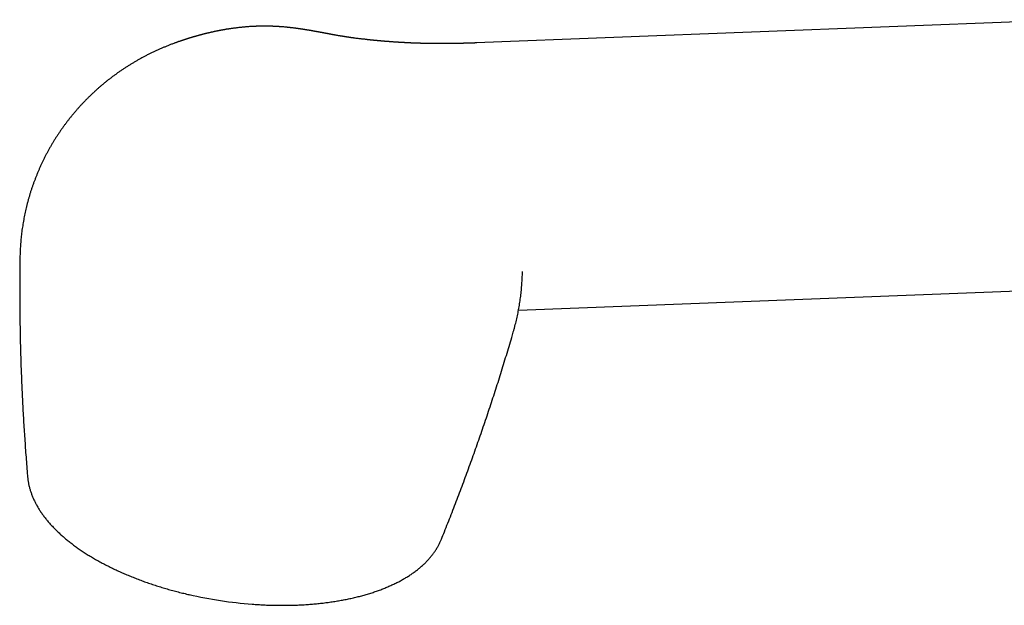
# Model space of a CAD drawing. Header units: millimetres. Extents: x 8 to 815, y 12 to 600.
# Tile 9 of 22: x 596 to 702, y 170 to 233. Entities that reach past the tile are written whole.
import ezdxf

# ---------------------------------------------------------------- set-up
doc = ezdxf.new("R2010")
doc.units = ezdxf.units.MM

msp = doc.modelspace()

# ---------------------------------------------------------------- linework, layer by layer
at = {"color": 7, "linetype": 'Continuous', "lineweight": 30}
for p, q in [((709.99, 233.5), (645.45, 230.99)), ((650.44, 206.31), (650.44, 206.32)), ((650.01, 202.15), (711.12, 204.52)), ((641.7, 177.45), (641.7, 177.45))]:
    msp.add_line(p, q, dxfattribs=at)
msp.add_arc((624.69, 216.34), 46.04, 257.135, 265.7176, dxfattribs=at)
for points, knots in [([(645.51, 230.99), (645.51, 230.99), (645.49, 230.99), (645.47, 230.99), (645.44, 230.99), (645.42, 230.99), (645.4, 230.99), (645.38, 230.99), (645.35, 230.99), (645.31, 230.99), (645.28, 230.98), (645.26, 230.98), (645.23, 230.98), (645.21, 230.98), (645.19, 230.98), (645.16, 230.98), (645.13, 230.98), (645.1, 230.98), (645.07, 230.98), (645.04, 230.98), (645.02, 230.98), (644.99, 230.97), (644.96, 230.97), (644.93, 230.97), (644.88, 230.97), (644.84, 230.97), (644.79, 230.97), (644.75, 230.97), (644.72, 230.97), (644.7, 230.96), (644.67, 230.96), (644.64, 230.96), (644.61, 230.96), (644.57, 230.96), (644.54, 230.96), (644.51, 230.96), (644.48, 230.96), (644.46, 230.96), (644.42, 230.96), (644.36, 230.95), (644.29, 230.95), (644.22, 230.95), (644.15, 230.95), (644.07, 230.95), (643.99, 230.94), (643.92, 230.94), (643.86, 230.94), (643.8, 230.94), (643.75, 230.94), (643.69, 230.94), (643.63, 230.94), (643.58, 230.94), (643.53, 230.93), (643.48, 230.93), (643.43, 230.93), (643.39, 230.93), (643.34, 230.93), (643.28, 230.93), (643.23, 230.93), (643.17, 230.93), (643.12, 230.93), (643.07, 230.93), (643.02, 230.93), (642.97, 230.93), (642.92, 230.92), (642.86, 230.92), (642.8, 230.92), (642.73, 230.92), (642.67, 230.92), (642.61, 230.92), (642.55, 230.92), (642.44, 230.92), (642.3, 230.92), (642.12, 230.92), (641.93, 230.92), (641.75, 230.92), (641.57, 230.92), (641.4, 230.92), (641.12, 230.92), (640.74, 230.92), (640.39, 230.92), (640.15, 230.93), (640.04, 230.93), (639.92, 230.93), (639.8, 230.94), (639.67, 230.94), (639.54, 230.94), (639.41, 230.95), (639.29, 230.95), (639.19, 230.95), (639.09, 230.96), (638.98, 230.96), (638.88, 230.96), (638.78, 230.97), (638.69, 230.97), (638.6, 230.98), (638.52, 230.98), (638.42, 230.98), (638.32, 230.99), (638.21, 230.99), (638.11, 231), (638, 231), (637.89, 231.01), (637.79, 231.01), (637.7, 231.02), (637.63, 231.02), (637.56, 231.03), (637.49, 231.03), (637.42, 231.03), (637.34, 231.04), (637.26, 231.04), (637.17, 231.05), (637.09, 231.05), (637, 231.06), (636.91, 231.06), (636.83, 231.07), (636.75, 231.07), (636.68, 231.08), (636.61, 231.08), (636.53, 231.09), (636.44, 231.1), (636.35, 231.1), (636.26, 231.11), (636.18, 231.12), (636.11, 231.12), (636.03, 231.13), (635.96, 231.13), (635.89, 231.14), (635.83, 231.14), (635.77, 231.15), (635.71, 231.15), (635.65, 231.16), (635.58, 231.16), (635.5, 231.17), (635.42, 231.18), (635.34, 231.18), (635.26, 231.19), (635.19, 231.2), (635.11, 231.2), (635.03, 231.21), (634.97, 231.22), (634.9, 231.22), (634.84, 231.23), (634.78, 231.23), (634.71, 231.24), (634.64, 231.25), (634.57, 231.25), (634.5, 231.26), (634.43, 231.27), (634.36, 231.27), (634.28, 231.28), (634.21, 231.29), (634.14, 231.3), (634.07, 231.3), (634, 231.31), (633.94, 231.32), (633.87, 231.33), (633.79, 231.33), (633.71, 231.34), (633.63, 231.35), (633.52, 231.36), (633.41, 231.38), (633.28, 231.39), (633.15, 231.4), (633.03, 231.42), (632.91, 231.43), (632.76, 231.45), (632.58, 231.47), (632.43, 231.49), (632.33, 231.51), (632.27, 231.51), (632.22, 231.52), (632.16, 231.53), (632.08, 231.54), (632, 231.55), (631.92, 231.56), (631.85, 231.57), (631.79, 231.58), (631.72, 231.59), (631.65, 231.6), (631.58, 231.61), (631.52, 231.62), (631.48, 231.62), (631.45, 231.63), (631.41, 231.63), (631.38, 231.64), (631.35, 231.64), (631.3, 231.65), (631.26, 231.66), (631.2, 231.67), (631.15, 231.67), (631.1, 231.68), (631.06, 231.69), (631.01, 231.7), (630.96, 231.71), (630.91, 231.71), (630.87, 231.72), (630.81, 231.73), (630.76, 231.74), (630.7, 231.75), (630.61, 231.76), (630.51, 231.78), (630.39, 231.8), (630.28, 231.82), (630.18, 231.84), (630.1, 231.85), (630.03, 231.87), (629.96, 231.88), (629.88, 231.89), (629.81, 231.91), (629.74, 231.92), (629.69, 231.93), (629.65, 231.94), (629.6, 231.95), (629.57, 231.95), (629.53, 231.96), (629.49, 231.97), (629.44, 231.98), (629.39, 231.99), (629.34, 232), (629.3, 232), (629.26, 232.01), (629.22, 232.02), (629.18, 232.03), (629.13, 232.03), (629.08, 232.04), (629.05, 232.05), (629.01, 232.06), (628.99, 232.06), (628.96, 232.07), (628.93, 232.07), (628.89, 232.08), (628.86, 232.09), (628.83, 232.09), (628.8, 232.1), (628.78, 232.1), (628.75, 232.11), (628.72, 232.11), (628.69, 232.12), (628.65, 232.12), (628.62, 232.13), (628.59, 232.14), (628.55, 232.14), (628.49, 232.15), (628.42, 232.17), (628.35, 232.18), (628.27, 232.19), (628.2, 232.21), (628.13, 232.22), (628.07, 232.23), (628, 232.24), (627.94, 232.25), (627.88, 232.26), (627.82, 232.28), (627.76, 232.29), (627.7, 232.3), (627.64, 232.31), (627.58, 232.32), (627.51, 232.33), (627.43, 232.34), (627.35, 232.36), (627.28, 232.37), (627.21, 232.38), (627.13, 232.39), (627.07, 232.4), (627.02, 232.41), (626.97, 232.42), (626.92, 232.43), (626.88, 232.43), (626.84, 232.44), (626.8, 232.45), (626.75, 232.45), (626.71, 232.46), (626.68, 232.46), (626.64, 232.47), (626.61, 232.47), (626.57, 232.48), (626.54, 232.49), (626.51, 232.49), (626.49, 232.49), (626.46, 232.5), (626.42, 232.5), (626.39, 232.51), (626.36, 232.51), (626.33, 232.52), (626.29, 232.52), (626.25, 232.53), (626.2, 232.53), (626.17, 232.54), (626.13, 232.54), (626.09, 232.55), (626.03, 232.56), (625.94, 232.57), (625.83, 232.58), (625.73, 232.6), (625.62, 232.61), (625.51, 232.62), (625.42, 232.63), (625.36, 232.64), (625.32, 232.64), (625.29, 232.65), (625.26, 232.65), (625.22, 232.65), (625.18, 232.66), (625.14, 232.66), (625.11, 232.67), (625.08, 232.67), (625.04, 232.67), (625, 232.68), (624.95, 232.68), (624.91, 232.69), (624.88, 232.69), (624.8, 232.7), (624.68, 232.71), (624.52, 232.72), (624.35, 232.73), (624.22, 232.74), (624.12, 232.75), (624.04, 232.75), (623.97, 232.76), (623.9, 232.76), (623.82, 232.77), (623.74, 232.77), (623.65, 232.78), (623.57, 232.78), (623.49, 232.78), (623.41, 232.79), (623.33, 232.79), (623.27, 232.79), (623.22, 232.79), (623.18, 232.79), (623.14, 232.79), (623.09, 232.79), (623.03, 232.8), (622.96, 232.8), (622.89, 232.8), (622.81, 232.8), (622.74, 232.8), (622.65, 232.8), (622.57, 232.8), (622.49, 232.8), (622.41, 232.8), (622.32, 232.8), (622.24, 232.8), (622.16, 232.8), (622.08, 232.8), (622.01, 232.79), (621.94, 232.79), (621.88, 232.79), (621.82, 232.79), (621.75, 232.79), (621.67, 232.78), (621.6, 232.78), (621.54, 232.78), (621.49, 232.78), (621.43, 232.77), (621.38, 232.77), (621.31, 232.77), (621.25, 232.76), (621.19, 232.76), (621.14, 232.76), (621.09, 232.75), (621.04, 232.75), (621, 232.75), (620.91, 232.74), (620.78, 232.73), (620.61, 232.72), (620.44, 232.71), (620.27, 232.69), (620.08, 232.67), (619.9, 232.65), (619.72, 232.63), (619.55, 232.61), (619.39, 232.59), (619.23, 232.57), (619.07, 232.55), (618.94, 232.53), (618.83, 232.51), (618.75, 232.5), (618.67, 232.49), (618.6, 232.48), (618.52, 232.47), (618.45, 232.46), (618.38, 232.44), (618.32, 232.43), (618.26, 232.42), (618.2, 232.41), (618.14, 232.4), (618.08, 232.39), (618.02, 232.38), (617.96, 232.37), (617.9, 232.36), (617.82, 232.34), (617.75, 232.33), (617.68, 232.32), (617.61, 232.3), (617.54, 232.29), (617.46, 232.27), (617.39, 232.26), (617.31, 232.24), (617.21, 232.22), (617.08, 232.19), (616.96, 232.17), (616.83, 232.14), (616.71, 232.11), (616.59, 232.08), (616.5, 232.06), (616.44, 232.05), (616.39, 232.04), (616.34, 232.02), (616.29, 232.01), (616.24, 232), (616.18, 231.99), (616.13, 231.97), (616.08, 231.96), (616.03, 231.95), (615.96, 231.93), (615.88, 231.91), (615.81, 231.89), (615.74, 231.87), (615.68, 231.86), (615.62, 231.84), (615.56, 231.82), (615.51, 231.81), (615.47, 231.8), (615.42, 231.78), (615.38, 231.77), (615.33, 231.76), (615.29, 231.75), (615.24, 231.73), (615.18, 231.72), (615.12, 231.7), (615.07, 231.69), (615.02, 231.67), (614.98, 231.66), (614.93, 231.65), (614.88, 231.63), (614.83, 231.62), (614.77, 231.6), (614.7, 231.58), (614.63, 231.55), (614.56, 231.53), (614.5, 231.52), (614.44, 231.5), (614.39, 231.48), (614.35, 231.47), (614.32, 231.46), (614.28, 231.45), (614.23, 231.43), (614.17, 231.41), (614.1, 231.39), (614.04, 231.37), (613.96, 231.35), (613.89, 231.32), (613.83, 231.3), (613.77, 231.28), (613.71, 231.26), (613.65, 231.24), (613.58, 231.22), (613.5, 231.19), (613.42, 231.16), (613.34, 231.14), (613.25, 231.11), (613.15, 231.07), (613.05, 231.03), (612.97, 231.01), (612.93, 230.99), (612.92, 230.99)], [0, 0, 0, 0, 0.000596, 0.001955, 0.0031, 0.004029, 0.004859, 0.005982, 0.007355, 0.008941, 0.010368, 0.011543, 0.012471, 0.013386, 0.014526, 0.015888, 0.017383, 0.01867, 0.019963, 0.020941, 0.021984, 0.023146, 0.024441, 0.026019, 0.027922, 0.030134, 0.032136, 0.033668, 0.034897, 0.036057, 0.03716, 0.03851, 0.039841, 0.041407, 0.042917, 0.044177, 0.045194, 0.046159, 0.047159, 0.050034, 0.053652, 0.056428, 0.058844, 0.062206, 0.065923, 0.06866, 0.071147, 0.073095, 0.0754, 0.077955, 0.080212, 0.08223, 0.084081, 0.085907, 0.087723, 0.089548, 0.091337, 0.093387, 0.095563, 0.097729, 0.099716, 0.10147, 0.103257, 0.10505, 0.106938, 0.108964, 0.111407, 0.113851, 0.116163, 0.118303, 0.120392, 0.122749, 0.129326, 0.13588, 0.14232, 0.148661, 0.154917, 0.161103, 0.167227, 0.183803, 0.200053, 0.20407, 0.208068, 0.212049, 0.216037, 0.220555, 0.225189, 0.229439, 0.233684, 0.237022, 0.240362, 0.243919, 0.247698, 0.250835, 0.253777, 0.256708, 0.259629, 0.262706, 0.266165, 0.269913, 0.273426, 0.276903, 0.280551, 0.284481, 0.287024, 0.289363, 0.291683, 0.294001, 0.296347, 0.298942, 0.301898, 0.304834, 0.307587, 0.310368, 0.313369, 0.316355, 0.318815, 0.321116, 0.323638, 0.326237, 0.329144, 0.332364, 0.33545, 0.33785, 0.340374, 0.343124, 0.345673, 0.347786, 0.349791, 0.351793, 0.353795, 0.355897, 0.358123, 0.360846, 0.363684, 0.366292, 0.368802, 0.371393, 0.374105, 0.376645, 0.378897, 0.381017, 0.383132, 0.385138, 0.387273, 0.389726, 0.392321, 0.394793, 0.397185, 0.399575, 0.401989, 0.404561, 0.407201, 0.409557, 0.411695, 0.413775, 0.4164, 0.419038, 0.421689, 0.424501, 0.427711, 0.432448, 0.436887, 0.441321, 0.445748, 0.450168, 0.45458, 0.461973, 0.469341, 0.471559, 0.473635, 0.475709, 0.478005, 0.480621, 0.484303, 0.487671, 0.49026, 0.492837, 0.495489, 0.498679, 0.502235, 0.504211, 0.505819, 0.507212, 0.508601, 0.510003, 0.511441, 0.513017, 0.5151, 0.517368, 0.519598, 0.521638, 0.523406, 0.525409, 0.527443, 0.529343, 0.531223, 0.533223, 0.535518, 0.537978, 0.54047, 0.54521, 0.549651, 0.553831, 0.557783, 0.560161, 0.562493, 0.564943, 0.567631, 0.570642, 0.572367, 0.574106, 0.575743, 0.577032, 0.578201, 0.579366, 0.580693, 0.582263, 0.583932, 0.585505, 0.586791, 0.587924, 0.589017, 0.590336, 0.591932, 0.593347, 0.59451, 0.595359, 0.596155, 0.597006, 0.597832, 0.59891, 0.600062, 0.600977, 0.60165, 0.602308, 0.603026, 0.60383, 0.604853, 0.606047, 0.607032, 0.607753, 0.60843, 0.61053, 0.612591, 0.614129, 0.616699, 0.618994, 0.620512, 0.622215, 0.624231, 0.625599, 0.627522, 0.628838, 0.630613, 0.632168, 0.633608, 0.635541, 0.637039, 0.639164, 0.641385, 0.643049, 0.645197, 0.646979, 0.648802, 0.649912, 0.651119, 0.652438, 0.653564, 0.65446, 0.65546, 0.65666, 0.657777, 0.658661, 0.659385, 0.660279, 0.661318, 0.662193, 0.66281, 0.663333, 0.664042, 0.664966, 0.665876, 0.666643, 0.667288, 0.668244, 0.669421, 0.670538, 0.671418, 0.672274, 0.673355, 0.674523, 0.676928, 0.679785, 0.682324, 0.684838, 0.687705, 0.690441, 0.691449, 0.692409, 0.693206, 0.693898, 0.694778, 0.695883, 0.696908, 0.697615, 0.698314, 0.699298, 0.7004, 0.701522, 0.702539, 0.703391, 0.70418, 0.708275, 0.712216, 0.716168, 0.720157, 0.721921, 0.723929, 0.725504, 0.727276, 0.729261, 0.731072, 0.733445, 0.735422, 0.737308, 0.739212, 0.741405, 0.742848, 0.743973, 0.744804, 0.745803, 0.747056, 0.748589, 0.750058, 0.751989, 0.753635, 0.755632, 0.757701, 0.75957, 0.761503, 0.763676, 0.765784, 0.767687, 0.769575, 0.771684, 0.773417, 0.774848, 0.776581, 0.778011, 0.779536, 0.781704, 0.783363, 0.784772, 0.786014, 0.787192, 0.788684, 0.790328, 0.791922, 0.793123, 0.79435, 0.795751, 0.796942, 0.797871, 0.79899, 0.803268, 0.807242, 0.811238, 0.815709, 0.819822, 0.82515, 0.829356, 0.832894, 0.837063, 0.841178, 0.844762, 0.849025, 0.85094, 0.852699, 0.854601, 0.856714, 0.858369, 0.859986, 0.861982, 0.863346, 0.864812, 0.866436, 0.867838, 0.869189, 0.870671, 0.872157, 0.873693, 0.875551, 0.877617, 0.879131, 0.880725, 0.882605, 0.884528, 0.88628, 0.887901, 0.891037, 0.893718, 0.897274, 0.900339, 0.90328, 0.906401, 0.908895, 0.910093, 0.911326, 0.912491, 0.913669, 0.914999, 0.916478, 0.917849, 0.918965, 0.920263, 0.921976, 0.923997, 0.925995, 0.927569, 0.92896, 0.930637, 0.932155, 0.933423, 0.934544, 0.93568, 0.936832, 0.937895, 0.939006, 0.94028, 0.941859, 0.943309, 0.944628, 0.945774, 0.946957, 0.948137, 0.949315, 0.950628, 0.952201, 0.954235, 0.955911, 0.957559, 0.9594, 0.960708, 0.961948, 0.963019, 0.96386, 0.964602, 0.96592, 0.967609, 0.969217, 0.971078, 0.972939, 0.974833, 0.976515, 0.978029, 0.979597, 0.981126, 0.982724, 0.984823, 0.987173, 0.989059, 0.991077, 0.993995, 0.996719, 0.999187, 1, 1, 1, 1]), ([(612.91, 230.98), (612.86, 230.97), (612.71, 230.91), (612.44, 230.81), (612.12, 230.68), (611.8, 230.55), (611.48, 230.42), (611.16, 230.28), (610.85, 230.14), (610.54, 229.99), (610.23, 229.84), (609.92, 229.69), (609.62, 229.53), (609.31, 229.37), (609.01, 229.2), (608.72, 229.03), (608.42, 228.86), (608.13, 228.69), (607.84, 228.51), (607.56, 228.32), (607.27, 228.14), (606.99, 227.94), (606.71, 227.75), (606.44, 227.55), (606.17, 227.35), (605.9, 227.15), (605.63, 226.94), (605.37, 226.73), (605.11, 226.51), (604.85, 226.3), (604.6, 226.08), (604.35, 225.85), (604.1, 225.62), (603.86, 225.39), (603.62, 225.16), (603.38, 224.92), (603.14, 224.68), (602.91, 224.44), (602.68, 224.2), (602.46, 223.95), (602.24, 223.7), (602.02, 223.44), (601.81, 223.19), (601.6, 222.93), (601.39, 222.67), (601.19, 222.4), (600.99, 222.14), (600.8, 221.87), (600.6, 221.6), (600.42, 221.32), (600.23, 221.05), (600.05, 220.77), (599.87, 220.49), (599.7, 220.2), (599.53, 219.92), (599.37, 219.63), (599.21, 219.34), (599.05, 219.05), (598.9, 218.76), (598.75, 218.46), (598.6, 218.16), (598.46, 217.86), (598.32, 217.56), (598.19, 217.26), (598.06, 216.96), (597.94, 216.65), (597.82, 216.34), (597.7, 216.04), (597.59, 215.73), (597.48, 215.42), (597.37, 215.1), (597.27, 214.79), (597.18, 214.47), (597.09, 214.16), (597, 213.84), (596.92, 213.52), (596.84, 213.2), (596.76, 212.88), (596.69, 212.56), (596.63, 212.24), (596.57, 211.92), (596.51, 211.59), (596.46, 211.27), (596.41, 210.95), (596.36, 210.62), (596.32, 210.29), (596.29, 209.97), (596.26, 209.64), (596.23, 209.32), (596.21, 208.99), (596.19, 208.66), (596.18, 208.33), (596.17, 208.05), (596.16, 207.88), (596.16, 207.82)], [0, 0, 0, 0, 0.0049941, 0.0164475, 0.0278813, 0.039296, 0.0506918, 0.0620691, 0.0734284, 0.0847701, 0.0960946, 0.1074024, 0.118694, 0.1299698, 0.1412302, 0.1524758, 0.1637068, 0.1749238, 0.1861271, 0.1973172, 0.2084945, 0.2196593, 0.2308119, 0.2419528, 0.2530823, 0.2642006, 0.2753082, 0.2864053, 0.2974922, 0.3085692, 0.3196365, 0.3306945, 0.3417433, 0.3527832, 0.3638145, 0.3748373, 0.3858519, 0.3968584, 0.4078572, 0.4188483, 0.429832, 0.4408084, 0.4517778, 0.4627402, 0.4736958, 0.4846449, 0.4955875, 0.5065238, 0.5174539, 0.528378, 0.5392963, 0.5502087, 0.5611156, 0.5720169, 0.5829128, 0.5938034, 0.6046889, 0.6155693, 0.6264448, 0.6373154, 0.6481812, 0.6590424, 0.6698991, 0.6807513, 0.6915991, 0.7024427, 0.7132821, 0.7241173, 0.7349486, 0.7457759, 0.7565993, 0.767419, 0.778235, 0.7890473, 0.7998561, 0.8106615, 0.8214634, 0.8322621, 0.8430574, 0.8538497, 0.8646388, 0.8754248, 0.8862079, 0.8969881, 0.9077655, 0.9185401, 0.929312, 0.9400813, 0.950848, 0.9616122, 0.9723739, 0.9831333, 0.9938904, 1, 1, 1, 1]), ([(596.16, 207.82), (596.16, 207.69), (596.15, 207.22), (596.15, 206.42), (596.14, 205.41), (596.14, 204.39), (596.14, 203.38), (596.14, 202.37), (596.15, 201.36), (596.17, 200.35), (596.19, 199.34), (596.21, 198.33), (596.24, 197.33), (596.27, 196.32), (596.3, 195.31), (596.35, 194.31), (596.39, 193.3), (596.44, 192.3), (596.49, 191.29), (596.55, 190.29), (596.61, 189.29), (596.68, 188.29), (596.74, 187.29), (596.82, 186.29), (596.9, 185.29), (596.95, 184.59), (596.99, 184.22), (596.99, 184.19)], [0, 0, 0, 0, 0.016484, 0.059164, 0.101835, 0.144497, 0.187148, 0.22979, 0.272422, 0.315044, 0.357655, 0.400255, 0.442843, 0.48542, 0.527985, 0.570538, 0.613078, 0.655605, 0.698119, 0.74062, 0.783107, 0.825579, 0.868037, 0.91048, 0.952908, 0.99532, 1, 1, 1, 1]), ([(649.45, 199.79), (649.45, 199.8), (649.48, 199.9), (649.54, 200.12), (649.63, 200.44), (649.71, 200.75), (649.79, 201.07), (649.86, 201.39), (649.93, 201.72), (649.99, 202.04), (650.05, 202.36), (650.11, 202.68), (650.16, 203.01), (650.21, 203.33), (650.25, 203.66), (650.29, 203.98), (650.32, 204.31), (650.35, 204.64), (650.38, 204.96), (650.4, 205.29), (650.42, 205.62), (650.43, 205.94), (650.44, 206.18), (650.44, 206.31), (650.44, 206.32)], [0, 0, 0, 0, 0.001279, 0.050948, 0.1006, 0.150236, 0.199857, 0.249462, 0.299053, 0.348629, 0.398191, 0.447739, 0.497274, 0.546796, 0.596304, 0.6458, 0.695284, 0.744756, 0.794216, 0.843664, 0.893102, 0.942528, 0.991945, 1, 1, 1, 1]), ([(641.7, 177.45), (641.8, 177.71), (642.03, 178.28), (642.38, 179.17), (642.75, 180.1), (643.11, 181.04), (643.47, 181.98), (643.83, 182.92), (644.18, 183.86), (644.53, 184.81), (644.87, 185.75), (645.21, 186.7), (645.55, 187.65), (645.88, 188.61), (646.21, 189.56), (646.54, 190.52), (646.86, 191.48), (647.17, 192.44), (647.49, 193.4), (647.8, 194.36), (648.1, 195.33), (648.4, 196.3), (648.7, 197.27), (648.99, 198.24), (649.24, 199.08), (649.39, 199.6), (649.45, 199.79)], [0, 0, 0, 0, 0.035796, 0.078341, 0.120899, 0.16347, 0.206053, 0.248649, 0.291257, 0.333876, 0.376507, 0.419148, 0.4618, 0.504461, 0.547133, 0.589815, 0.632505, 0.675205, 0.717913, 0.760629, 0.803353, 0.846085, 0.888825, 0.931571, 0.974325, 1, 1, 1, 1]), ([(596.99, 184.19), (596.99, 184.17), (597, 184.11), (597.01, 183.98), (597.03, 183.81), (597.06, 183.64), (597.09, 183.47), (597.12, 183.3), (597.16, 183.13), (597.21, 182.96), (597.26, 182.79), (597.31, 182.62), (597.37, 182.45), (597.43, 182.28), (597.49, 182.11), (597.56, 181.94), (597.64, 181.77), (597.72, 181.59), (597.8, 181.42), (597.89, 181.25), (597.99, 181.08), (598.08, 180.91), (598.18, 180.74), (598.29, 180.57), (598.4, 180.4), (598.52, 180.24), (598.64, 180.07), (598.76, 179.9), (598.89, 179.73), (599.02, 179.57), (599.15, 179.4), (599.29, 179.24), (599.44, 179.07), (599.59, 178.91), (599.74, 178.75), (599.9, 178.59), (600.06, 178.42), (600.22, 178.27), (600.39, 178.11), (600.56, 177.95), (600.73, 177.79), (600.91, 177.64), (601.09, 177.48), (601.28, 177.33), (601.47, 177.18), (601.66, 177.03), (601.86, 176.88), (602.05, 176.73), (602.26, 176.58), (602.46, 176.44), (602.67, 176.29), (602.88, 176.15), (603.1, 176.01), (603.32, 175.87), (603.54, 175.73), (603.76, 175.59), (603.99, 175.46), (604.22, 175.32), (604.45, 175.19), (604.69, 175.06), (604.93, 174.93), (605.17, 174.8), (605.41, 174.67), (605.66, 174.55), (605.91, 174.42), (606.16, 174.3), (606.41, 174.18), (606.67, 174.06), (606.93, 173.94), (607.19, 173.82), (607.45, 173.71), (607.71, 173.6), (607.98, 173.48), (608.25, 173.38), (608.52, 173.27), (608.8, 173.16), (609.07, 173.06), (609.35, 172.95), (609.63, 172.85), (609.91, 172.75), (610.19, 172.66), (610.48, 172.56), (610.76, 172.47), (611.05, 172.37), (611.34, 172.28), (611.63, 172.19), (611.93, 172.11), (612.22, 172.02), (612.51, 171.94), (612.81, 171.86), (613.11, 171.78), (613.41, 171.7), (613.71, 171.63), (614.01, 171.56), (614.25, 171.5), (614.4, 171.46), (614.44, 171.45)], [0, 0, 0, 0, 0.002271, 0.012273, 0.022305, 0.032368, 0.042466, 0.052599, 0.062771, 0.072982, 0.083234, 0.093528, 0.103865, 0.114245, 0.124668, 0.135134, 0.145643, 0.156194, 0.166786, 0.177417, 0.188087, 0.198793, 0.209533, 0.220307, 0.23111, 0.241943, 0.252801, 0.263683, 0.274587, 0.28551, 0.296451, 0.307407, 0.318376, 0.329357, 0.340347, 0.351344, 0.362349, 0.373358, 0.38437, 0.395385, 0.406401, 0.417417, 0.428432, 0.439446, 0.450457, 0.461465, 0.47247, 0.483471, 0.494467, 0.505459, 0.516446, 0.527429, 0.538405, 0.549377, 0.560343, 0.571304, 0.582259, 0.593208, 0.604152, 0.615091, 0.626024, 0.636951, 0.647873, 0.65879, 0.669702, 0.680609, 0.691511, 0.702408, 0.7133, 0.724188, 0.735071, 0.74595, 0.756825, 0.767695, 0.778562, 0.789425, 0.800284, 0.81114, 0.821992, 0.832841, 0.843687, 0.85453, 0.86537, 0.876207, 0.887042, 0.897874, 0.908704, 0.919531, 0.930356, 0.94118, 0.952001, 0.962821, 0.973639, 0.984455, 0.99527, 1, 1, 1, 1]), ([(621.26, 170.43), (621.31, 170.42), (621.46, 170.41), (621.72, 170.39), (622.03, 170.38), (622.34, 170.36), (622.65, 170.34), (622.96, 170.33), (623.26, 170.32), (623.57, 170.31), (623.87, 170.31), (624.18, 170.31), (624.48, 170.3), (624.79, 170.31), (625.09, 170.31), (625.39, 170.31), (625.69, 170.32), (625.99, 170.33), (626.29, 170.34), (626.58, 170.36), (626.88, 170.37), (627.17, 170.39), (627.47, 170.41), (627.76, 170.44), (628.05, 170.46), (628.34, 170.49), (628.62, 170.52), (628.91, 170.55), (629.19, 170.59), (629.47, 170.62), (629.75, 170.66), (630.03, 170.7), (630.31, 170.75), (630.58, 170.79), (630.85, 170.84), (631.12, 170.89), (631.39, 170.94), (631.66, 171), (631.92, 171.05), (632.18, 171.11), (632.44, 171.17), (632.7, 171.24), (632.95, 171.3), (633.2, 171.37), (633.45, 171.44), (633.7, 171.51), (633.95, 171.58), (634.19, 171.66), (634.43, 171.74), (634.66, 171.82), (634.9, 171.9), (635.13, 171.99), (635.36, 172.08), (635.58, 172.16), (635.81, 172.26), (636.02, 172.35), (636.24, 172.45), (636.45, 172.54), (636.66, 172.64), (636.87, 172.75), (637.08, 172.85), (637.28, 172.96), (637.47, 173.07), (637.67, 173.18), (637.86, 173.29), (638.04, 173.4), (638.23, 173.52), (638.41, 173.64), (638.58, 173.76), (638.75, 173.88), (638.92, 174.01), (639.09, 174.13), (639.25, 174.26), (639.4, 174.39), (639.55, 174.52), (639.7, 174.66), (639.85, 174.79), (639.99, 174.93), (640.12, 175.07), (640.25, 175.21), (640.38, 175.35), (640.5, 175.49), (640.62, 175.64), (640.74, 175.78), (640.85, 175.93), (640.95, 176.08), (641.05, 176.22), (641.15, 176.38), (641.24, 176.53), (641.33, 176.68), (641.41, 176.83), (641.49, 176.99), (641.56, 177.14), (641.63, 177.3), (641.68, 177.4), (641.7, 177.45)], [0, 0, 0, 0, 0.005375, 0.016187, 0.027, 0.037814, 0.04863, 0.059447, 0.070266, 0.081087, 0.09191, 0.102736, 0.113563, 0.124393, 0.135225, 0.14606, 0.156898, 0.167739, 0.178583, 0.18943, 0.20028, 0.211133, 0.221991, 0.232852, 0.243716, 0.254585, 0.265458, 0.276335, 0.287216, 0.298102, 0.308993, 0.319888, 0.330788, 0.341694, 0.352604, 0.36352, 0.374441, 0.385367, 0.396299, 0.407237, 0.41818, 0.429129, 0.440084, 0.451045, 0.462011, 0.472983, 0.483961, 0.494944, 0.505933, 0.516928, 0.527927, 0.538931, 0.54994, 0.560953, 0.57197, 0.58299, 0.594013, 0.605038, 0.616064, 0.62709, 0.638115, 0.649138, 0.660158, 0.671174, 0.682183, 0.693185, 0.704177, 0.715159, 0.726127, 0.73708, 0.748016, 0.758932, 0.769827, 0.780697, 0.791542, 0.802357, 0.813142, 0.823894, 0.834611, 0.84529, 0.855931, 0.866532, 0.877091, 0.887607, 0.89808, 0.908509, 0.918894, 0.929235, 0.939533, 0.949787, 0.96, 0.970173, 0.980307, 0.990405, 1, 1, 1, 1])]:
    msp.add_open_spline(points, degree=3, knots=knots, dxfattribs=at)

doc.saveas('drawing.dxf')
